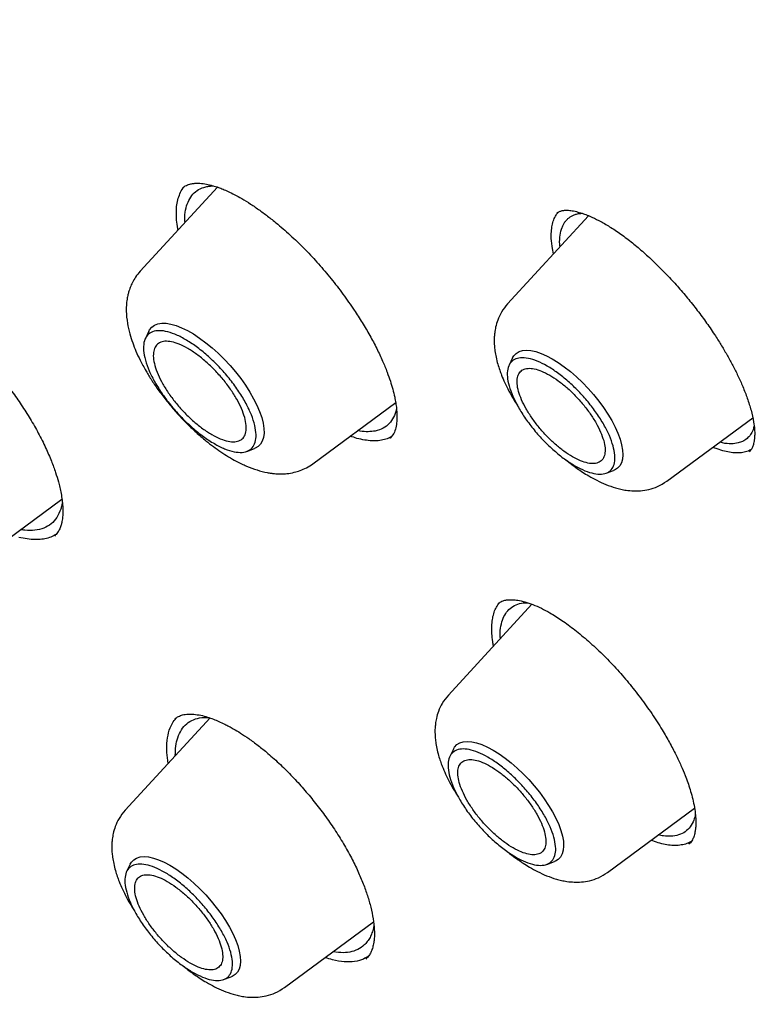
# Model space of a CAD drawing. Header units: millimetres. Extents: x 8 to 866, y 12 to 2084.
# Tile 34 of 98: x 678 to 689, y 790 to 805. Entities that reach past the tile are written whole.
import ezdxf

# ---------------------------------------------------------------- set-up
doc = ezdxf.new("R2010")
doc.units = ezdxf.units.MM

msp = doc.modelspace()

# ---------------------------------------------------------------- linework, layer by layer
at = {"color": 7, "linetype": 'Continuous', "lineweight": 30}
for p, q in [((680.645, 802.507), (679.487, 801.25)), ((680.128, 802.499), (680.138, 802.506)), ((686.195, 802.08), (684.983, 800.763)), ((685.719, 802.113), (685.722, 802.115)), ((685.669, 801.509), (685.653, 801.589)), ((679.619, 800.356), (679.565, 800.245)), ((685.058, 799.955), (685.005, 799.846)), ((682.072, 798.371), (683.309, 799.285)), ((687.364, 798.11), (688.649, 799.059)), ((683.228, 798.756), (683.223, 798.753)), ((683.28, 798.823), (683.228, 798.753)), ((681.081, 798.556), (681.197, 798.598)), ((686.455, 798.23), (686.569, 798.272)), ((677.041, 796.899), (678.317, 797.842)), ((685.347, 796.27), (684.097, 794.912)), ((684.848, 796.277), (684.873, 796.302)), ((680.532, 794.569), (679.263, 793.191)), ((684.172, 794.104), (684.119, 793.995)), ((686.478, 792.259), (687.778, 793.219)), ((687.696, 792.69), (687.692, 792.686)), ((687.719, 792.704), (687.696, 792.683)), ((679.338, 792.383), (679.285, 792.273)), ((685.569, 792.38), (685.683, 792.421)), ((681.644, 790.538), (682.977, 791.522)), ((682.454, 791.06), (682.37, 791.073)), ((682.873, 790.978), (682.862, 790.964)), ((680.735, 790.658), (680.849, 790.699))]:
    msp.add_line(p, q, dxfattribs=at)
at = {"color": 7, "linetype": 'Continuous', "lineweight": 30, "flags": 128}
for points in [[(679.619, 800.356), (679.628, 800.372), (679.66, 800.413), (679.701, 800.444), (679.751, 800.464), (679.809, 800.474), (679.875, 800.473), (679.947, 800.461), (680.025, 800.439), (680.107, 800.406), (680.194, 800.364), (680.284, 800.312), (680.376, 800.251), (680.47, 800.182), (680.563, 800.106), (680.654, 800.023), (680.744, 799.934), (680.831, 799.841), (680.913, 799.744), (680.991, 799.645), (681.062, 799.544), (681.127, 799.444), (681.184, 799.344), (681.233, 799.246), (681.273, 799.152), (681.305, 799.062), (681.326, 798.977), (681.338, 798.898), (681.34, 798.827), (681.332, 798.763), (681.314, 798.708), (681.287, 798.663), (681.25, 798.627), (681.205, 798.602), (681.197, 798.598)], [(685.058, 799.955), (685.077, 799.986), (685.111, 800.022), (685.154, 800.048), (685.206, 800.064), (685.265, 800.069), (685.332, 800.064), (685.405, 800.048), (685.483, 800.022), (685.566, 799.985), (685.652, 799.939), (685.741, 799.884), (685.831, 799.821), (685.922, 799.749), (686.012, 799.671), (686.101, 799.587), (686.186, 799.498), (686.268, 799.405), (686.346, 799.309), (686.418, 799.211), (686.483, 799.113), (686.541, 799.016), (686.591, 798.92), (686.633, 798.827), (686.666, 798.738), (686.689, 798.654), (686.703, 798.576), (686.707, 798.504), (686.701, 798.441), (686.686, 798.386), (686.661, 798.34), (686.626, 798.304), (686.583, 798.277), (686.569, 798.272)], [(684.172, 794.104), (684.19, 794.135), (684.225, 794.171), (684.268, 794.197), (684.32, 794.213), (684.379, 794.218), (684.446, 794.213), (684.519, 794.197), (684.597, 794.171), (684.68, 794.134), (684.766, 794.088), (684.855, 794.033), (684.945, 793.97), (685.036, 793.898), (685.126, 793.82), (685.215, 793.736), (685.3, 793.647), (685.382, 793.554), (685.46, 793.458), (685.531, 793.361), (685.597, 793.262), (685.655, 793.165), (685.705, 793.069), (685.747, 792.976), (685.78, 792.887), (685.803, 792.803), (685.817, 792.725), (685.821, 792.654), (685.815, 792.59), (685.8, 792.535), (685.774, 792.489), (685.74, 792.453), (685.697, 792.427), (685.683, 792.421)], [(679.338, 792.383), (679.357, 792.413), (679.391, 792.449), (679.434, 792.475), (679.486, 792.491), (679.545, 792.497), (679.612, 792.491), (679.685, 792.475), (679.763, 792.449), (679.846, 792.413), (679.932, 792.367), (680.021, 792.312), (680.111, 792.248), (680.202, 792.177), (680.292, 792.099), (680.381, 792.014), (680.467, 791.925), (680.549, 791.832), (680.626, 791.736), (680.698, 791.639), (680.763, 791.541), (680.821, 791.443), (680.871, 791.347), (680.913, 791.254), (680.946, 791.165), (680.969, 791.081), (680.983, 791.003), (680.987, 790.932), (680.981, 790.868), (680.966, 790.813), (680.941, 790.767), (680.906, 790.731), (680.863, 790.705), (680.849, 790.699)]]:
    msp.add_lwpolyline(points, dxfattribs=at)
at = {"color": 7, "linetype": 'Continuous', "lineweight": 30}
for points, knots in [([(717.036, 782.421), (717.094, 782.476), (717.207, 782.582), (717.345, 782.719), (717.46, 782.835), (717.565, 782.945), (717.668, 783.055), (717.767, 783.165), (717.866, 783.277), (717.966, 783.394), (718.071, 783.52), (718.184, 783.661), (718.304, 783.816), (718.428, 783.983), (718.54, 784.14), (718.639, 784.284), (718.724, 784.414), (718.807, 784.542), (718.887, 784.67), (718.962, 784.794), (719.03, 784.91), (719.085, 785.007), (719.13, 785.087), (719.171, 785.16), (719.215, 785.242), (719.265, 785.337), (719.32, 785.443), (719.376, 785.555), (719.437, 785.68), (719.502, 785.816), (719.569, 785.963), (719.634, 786.11), (719.695, 786.253), (719.75, 786.387), (719.797, 786.506), (719.834, 786.602), (719.863, 786.679), (719.887, 786.744), (719.913, 786.813), (719.942, 786.895), (719.976, 786.99), (720.013, 787.097), (720.051, 787.211), (720.089, 787.33), (720.128, 787.453), (720.166, 787.58), (720.203, 787.707), (720.236, 787.826), (720.265, 787.929), (720.287, 788.013), (720.305, 788.082), (720.321, 788.146), (720.339, 788.217), (720.359, 788.299), (720.381, 788.391), (720.412, 788.525), (720.451, 788.7), (720.495, 788.914), (720.537, 789.134), (720.577, 789.356), (720.614, 789.58), (720.648, 789.807), (720.677, 790.024), (720.702, 790.226), (720.723, 790.407), (720.74, 790.573), (720.755, 790.724), (720.768, 790.867), (720.78, 791.024), (720.793, 791.203), (720.806, 791.408), (720.818, 791.633), (720.829, 791.881), (720.835, 792.108), (720.839, 792.31), (720.841, 792.477), (720.842, 792.642), (720.842, 792.795), (720.84, 792.928), (720.839, 793.042), (720.837, 793.133), (720.836, 793.204), (720.834, 793.263), (720.833, 793.328), (720.831, 793.405), (720.828, 793.498), (720.823, 793.614), (720.818, 793.755), (720.81, 793.921), (720.8, 794.098), (720.784, 794.359), (720.76, 794.698), (720.724, 795.112), (720.686, 795.486), (720.648, 795.821), (720.611, 796.117), (720.573, 796.402), (720.535, 796.67), (720.498, 796.914), (720.464, 797.132), (720.435, 797.307), (720.412, 797.445), (720.394, 797.549), (720.378, 797.645), (720.36, 797.744), (720.34, 797.857), (720.315, 797.991), (720.287, 798.142), (720.255, 798.307), (720.205, 798.559), (720.136, 798.899), (720.042, 799.332), (719.938, 799.786), (719.822, 800.269), (719.691, 800.788), (719.57, 801.239), (719.467, 801.612), (719.387, 801.897), (719.302, 802.19), (719.214, 802.485), (719.12, 802.798), (719.021, 803.115), (718.922, 803.429), (718.83, 803.713), (718.746, 803.966), (718.681, 804.161), (718.633, 804.303), (718.602, 804.394), (718.578, 804.463), (718.562, 804.512), (718.548, 804.553), (718.531, 804.6), (718.505, 804.676), (718.467, 804.785), (718.415, 804.933), (718.352, 805.113), (718.276, 805.325), (718.188, 805.568), (718.087, 805.841), (717.974, 806.143), (717.852, 806.464), (717.701, 806.856), (717.526, 807.301), (717.328, 807.79), (717.137, 808.251), (716.956, 808.682), (716.794, 809.058), (716.653, 809.383), (716.532, 809.659), (716.417, 809.916), (716.309, 810.156), (716.184, 810.431), (716.035, 810.757), (715.853, 811.148), (715.654, 811.57), (715.436, 812.023), (715.2, 812.507), (714.958, 812.996), (714.71, 813.488), (714.459, 813.978), (714.193, 814.49), (713.919, 815.009), (713.644, 815.521), (713.377, 816.01), (713.112, 816.491), (712.85, 816.96), (712.591, 817.416), (712.346, 817.843), (712.115, 818.24), (711.905, 818.598), (711.716, 818.918), (711.542, 819.209), (711.369, 819.498), (711.188, 819.797), (710.973, 820.15), (710.719, 820.562), (710.425, 821.035), (710.099, 821.553), (709.739, 822.116), (709.345, 822.725), (708.927, 823.362), (708.495, 824.01), (707.947, 824.821), (707.284, 825.782), (706.502, 826.888), (705.722, 827.967), (704.945, 829.018), (704.097, 830.141), (703.168, 831.341), (702.149, 832.624), (701.11, 833.898), (700.053, 835.162), (698.985, 836.408), (697.907, 837.634), (696.821, 838.841), (695.72, 840.033), (694.663, 841.151), (693.651, 842.197), (692.689, 843.171), (691.718, 844.133), (690.741, 845.081), (689.757, 846.016), (688.779, 846.926), (687.799, 847.817), (686.812, 848.696), (685.799, 849.579), (684.76, 850.464), (683.844, 851.226), (683.067, 851.858), (682.448, 852.356), (681.852, 852.827), (681.283, 853.271), (680.739, 853.689), (680.232, 854.074), (679.759, 854.429), (679.315, 854.758), (678.88, 855.077), (678.442, 855.393), (678.078, 855.654), (677.788, 855.86), (677.576, 856.01), (677.361, 856.16), (677.145, 856.311), (676.923, 856.465), (676.672, 856.638), (676.379, 856.838), (676.037, 857.07), (675.659, 857.323), (675.261, 857.587), (674.846, 857.858), (674.417, 858.135), (673.96, 858.427), (673.475, 858.731), (672.961, 859.048), (672.421, 859.376), (671.853, 859.715), (671.467, 859.939), (671.269, 860.054)], [0, 0, 0, 0, 0.0032802, 0.0063884, 0.0092715, 0.0118205, 0.0140473, 0.0167212, 0.019258, 0.021891, 0.024848, 0.0280572, 0.0315544, 0.0352626, 0.039126, 0.0419593, 0.0447593, 0.0475158, 0.0502287, 0.0528915, 0.0553176, 0.0574217, 0.0588492, 0.0602418, 0.0618912, 0.063803, 0.0659745, 0.0682358, 0.0704859, 0.0733336, 0.0761633, 0.078975, 0.0817561, 0.0842889, 0.0864943, 0.0883723, 0.0896183, 0.0906937, 0.0919278, 0.0934088, 0.0951368, 0.0970956, 0.0991457, 0.1012546, 0.1034221, 0.1056484, 0.1079302, 0.1100319, 0.1118078, 0.1132581, 0.1143035, 0.115339, 0.1165468, 0.1179269, 0.1194792, 0.1212038, 0.1246486, 0.1282317, 0.1318229, 0.1354223, 0.1390297, 0.1426453, 0.1462384, 0.149309, 0.1521237, 0.1546827, 0.1569859, 0.1590896, 0.1613007, 0.1641574, 0.1672371, 0.1706002, 0.1742802, 0.1782771, 0.1806589, 0.1831405, 0.1856182, 0.1878244, 0.1897458, 0.1913822, 0.1927338, 0.1936408, 0.1943888, 0.1952826, 0.1963881, 0.1977054, 0.1992344, 0.2013083, 0.203676, 0.2062154, 0.2087244, 0.2145643, 0.2202157, 0.2256789, 0.2297328, 0.2336765, 0.2375069, 0.2410626, 0.2442536, 0.24708, 0.2495419, 0.2510709, 0.2524157, 0.2535761, 0.254768, 0.2562311, 0.257932, 0.2598946, 0.2620411, 0.2642155, 0.2694875, 0.2748929, 0.2804648, 0.2864069, 0.2927537, 0.299505, 0.3028281, 0.3062409, 0.3097436, 0.3133296, 0.3167869, 0.3208531, 0.3245455, 0.3278641, 0.3308091, 0.3333805, 0.3346601, 0.3357589, 0.336561, 0.337064, 0.3374338, 0.3379825, 0.3387174, 0.340059, 0.3417654, 0.3438366, 0.3462726, 0.3490733, 0.3521789, 0.3556363, 0.3593952, 0.3630973, 0.3689252, 0.3744073, 0.3795433, 0.3843335, 0.388778, 0.3920275, 0.3950638, 0.3978868, 0.4004965, 0.4029782, 0.4069154, 0.4111755, 0.4157584, 0.420664, 0.4258924, 0.4314434, 0.4364581, 0.4417099, 0.4471986, 0.4528541, 0.4583043, 0.4634947, 0.4684252, 0.4735487, 0.478358, 0.482853, 0.4870339, 0.4909007, 0.4941366, 0.4971143, 0.5000673, 0.5032061, 0.5065307, 0.5111653, 0.5161183, 0.5213899, 0.5273914, 0.5337584, 0.5404881, 0.5473115, 0.5540526, 0.5658853, 0.5774556, 0.5887637, 0.5998098, 0.6106084, 0.6242772, 0.6379451, 0.6516121, 0.6652785, 0.6789445, 0.6923664, 0.7057882, 0.7192102, 0.7326327, 0.7440221, 0.755412, 0.7668023, 0.7781929, 0.789584, 0.8010087, 0.8120113, 0.823275, 0.8347998, 0.8465859, 0.8586334, 0.8658795, 0.8728957, 0.8796153, 0.8860381, 0.8921642, 0.8979934, 0.9032177, 0.9081781, 0.9130184, 0.9179565, 0.9229944, 0.9253797, 0.9277867, 0.9302155, 0.9326661, 0.9351384, 0.9377537, 0.9412211, 0.945106, 0.9494085, 0.9541286, 0.9586961, 0.9635966, 0.9688303, 0.9743973, 0.9802976, 0.9865315, 0.9930989, 1, 1, 1, 1]), ([(633.026, 850.005), (633.084, 850.052), (633.225, 850.162), (633.455, 850.327), (633.717, 850.5), (633.986, 850.665), (634.262, 850.82), (634.546, 850.966), (634.837, 851.103), (635.136, 851.231), (635.442, 851.35), (635.755, 851.46), (636.075, 851.56), (636.402, 851.652), (636.736, 851.734), (637.077, 851.807), (637.425, 851.871), (637.78, 851.925), (638.141, 851.971), (638.509, 852.007), (638.884, 852.034), (639.264, 852.052), (639.652, 852.061), (640.045, 852.06), (640.445, 852.05), (640.851, 852.031), (641.264, 852.003), (641.682, 851.965), (642.106, 851.919), (642.536, 851.863), (642.971, 851.797), (643.413, 851.723), (643.859, 851.64), (644.312, 851.547), (644.769, 851.445), (645.232, 851.334), (645.7, 851.214), (646.173, 851.084), (646.651, 850.946), (647.133, 850.799), (647.621, 850.642), (648.113, 850.477), (648.609, 850.302), (649.11, 850.119), (649.614, 849.926), (650.124, 849.725), (650.637, 849.515), (651.153, 849.297), (651.674, 849.069), (652.198, 848.833), (652.726, 848.588), (653.257, 848.335), (653.792, 848.073), (654.329, 847.803), (654.87, 847.524), (655.413, 847.237), (655.96, 846.942), (656.509, 846.638), (657.06, 846.326), (657.614, 846.007), (658.17, 845.679), (658.728, 845.343), (659.288, 845), (659.85, 844.649), (660.414, 844.29), (660.979, 843.923), (661.546, 843.549), (662.114, 843.168), (662.683, 842.779), (663.253, 842.382), (663.825, 841.979), (664.397, 841.569), (664.97, 841.151), (665.543, 840.727), (666.117, 840.296), (666.691, 839.858), (667.265, 839.414), (667.839, 838.963), (668.414, 838.506), (668.987, 838.042), (669.561, 837.572), (670.134, 837.096), (670.706, 836.614), (671.278, 836.127), (671.849, 835.633), (672.418, 835.134), (672.987, 834.63), (673.554, 834.12), (674.12, 833.604), (674.684, 833.084), (675.247, 832.558), (675.807, 832.028), (676.366, 831.492), (676.923, 830.952), (677.477, 830.408), (678.029, 829.859), (678.579, 829.305), (679.126, 828.748), (679.671, 828.186), (680.213, 827.621), (680.751, 827.051), (681.287, 826.478), (681.819, 825.902), (682.348, 825.322), (682.874, 824.738), (683.396, 824.152), (683.915, 823.562), (684.429, 822.97), (684.94, 822.375), (685.447, 821.777), (685.949, 821.177), (686.448, 820.574), (686.942, 819.97), (687.431, 819.363), (687.916, 818.754), (688.396, 818.144), (688.872, 817.532), (689.342, 816.918), (689.807, 816.303), (690.268, 815.687), (690.723, 815.069), (691.172, 814.451), (691.617, 813.832), (692.055, 813.212), (692.488, 812.592), (692.915, 811.971), (693.337, 811.35), (693.752, 810.729), (694.162, 810.109), (694.565, 809.488), (694.962, 808.867), (695.353, 808.248), (695.737, 807.628), (696.115, 807.01), (696.486, 806.392), (696.851, 805.776), (697.209, 805.16), (697.56, 804.546), (697.904, 803.934), (698.241, 803.323), (698.571, 802.714), (698.894, 802.106), (699.21, 801.501), (699.519, 800.898), (699.82, 800.297), (700.114, 799.699), (700.4, 799.103), (700.679, 798.51), (700.95, 797.92), (701.213, 797.333), (701.469, 796.749), (701.717, 796.168), (701.957, 795.591), (702.189, 795.017), (702.413, 794.447), (702.63, 793.881), (702.838, 793.319), (703.038, 792.761), (703.23, 792.206), (703.414, 791.657), (703.59, 791.112), (703.757, 790.571), (703.916, 790.035), (704.067, 789.504), (704.209, 788.978), (704.343, 788.457), (704.469, 787.941), (704.586, 787.43), (704.695, 786.925), (704.795, 786.426), (704.887, 785.932), (704.971, 785.444), (705.045, 784.962), (705.112, 784.485), (705.169, 784.015), (705.219, 783.552), (705.259, 783.094), (705.292, 782.643), (705.315, 782.199), (705.33, 781.761), (705.337, 781.33), (705.335, 780.906), (705.324, 780.488), (705.305, 780.078), (705.278, 779.675), (705.242, 779.279), (705.197, 778.89), (705.144, 778.508), (705.083, 778.134), (705.013, 777.768), (704.934, 777.409), (704.848, 777.058), (704.753, 776.714), (704.649, 776.378), (704.538, 776.05), (704.418, 775.73), (704.289, 775.417), (704.152, 775.113), (704.007, 774.817), (703.854, 774.528), (703.693, 774.248), (703.523, 773.976), (703.345, 773.713), (703.159, 773.458), (702.964, 773.211), (702.761, 772.973), (702.598, 772.792), (702.499, 772.692), (702.473, 772.667)], [0, 0, 0, 0, 0.00357, 0.008516, 0.013459, 0.018399, 0.023335, 0.028267, 0.033195, 0.038117, 0.043035, 0.047947, 0.052854, 0.057756, 0.062654, 0.067546, 0.072435, 0.077319, 0.0822, 0.087078, 0.091953, 0.096825, 0.101695, 0.106563, 0.11143, 0.116295, 0.121159, 0.126022, 0.130884, 0.135746, 0.140607, 0.145468, 0.150328, 0.155189, 0.16005, 0.164911, 0.169772, 0.174633, 0.179494, 0.184356, 0.189218, 0.19408, 0.198943, 0.203806, 0.20867, 0.213533, 0.218398, 0.223263, 0.228128, 0.232993, 0.237859, 0.242726, 0.247592, 0.25246, 0.257327, 0.262195, 0.267063, 0.271932, 0.276801, 0.28167, 0.28654, 0.29141, 0.29628, 0.301151, 0.306022, 0.310893, 0.315764, 0.320636, 0.325507, 0.33038, 0.335252, 0.340124, 0.344997, 0.34987, 0.354743, 0.359616, 0.36449, 0.369363, 0.374237, 0.379111, 0.383985, 0.38886, 0.393734, 0.398608, 0.403483, 0.408358, 0.413232, 0.418107, 0.422982, 0.427857, 0.432733, 0.437608, 0.442483, 0.447358, 0.452234, 0.457109, 0.461985, 0.46686, 0.471736, 0.476612, 0.481487, 0.486363, 0.491239, 0.496114, 0.50099, 0.505866, 0.510742, 0.515617, 0.520493, 0.525369, 0.530244, 0.53512, 0.539996, 0.544871, 0.549747, 0.554622, 0.559498, 0.564373, 0.569248, 0.574123, 0.578999, 0.583874, 0.588749, 0.593623, 0.598498, 0.603373, 0.608247, 0.613122, 0.617996, 0.62287, 0.627745, 0.632618, 0.637492, 0.642366, 0.647239, 0.652113, 0.656986, 0.661859, 0.666731, 0.671604, 0.676476, 0.681348, 0.68622, 0.691091, 0.695963, 0.700834, 0.705705, 0.710575, 0.715445, 0.720315, 0.725185, 0.730054, 0.734923, 0.739792, 0.74466, 0.749528, 0.754395, 0.759262, 0.764129, 0.768995, 0.773861, 0.778727, 0.783592, 0.788457, 0.793321, 0.798185, 0.803048, 0.807911, 0.812774, 0.817636, 0.822497, 0.827359, 0.83222, 0.837081, 0.841941, 0.846802, 0.851662, 0.856522, 0.861382, 0.866242, 0.871103, 0.875963, 0.880825, 0.885686, 0.890549, 0.895413, 0.900277, 0.905144, 0.910012, 0.914882, 0.919754, 0.924629, 0.929507, 0.934389, 0.939274, 0.944163, 0.949056, 0.953955, 0.958858, 0.963766, 0.968679, 0.973598, 0.978521, 0.98345, 0.988383, 0.99332, 0.998261, 1, 1, 1, 1]), ([(680.124, 802.499), (680.136, 802.509), (680.158, 802.526), (680.193, 802.542), (680.226, 802.553), (680.254, 802.559), (680.28, 802.563), (680.319, 802.567), (680.382, 802.567), (680.472, 802.556), (680.567, 802.533), (680.651, 802.506), (680.727, 802.477), (680.806, 802.442), (680.899, 802.397), (681.012, 802.335), (681.139, 802.256), (681.274, 802.164), (681.409, 802.063), (681.571, 801.934), (681.755, 801.772), (681.96, 801.572), (682.156, 801.362), (682.344, 801.14), (682.523, 800.908), (682.678, 800.688), (682.812, 800.48), (682.925, 800.288), (683.027, 800.095), (683.113, 799.912), (683.18, 799.748), (683.229, 799.609), (683.267, 799.483), (683.293, 799.375), (683.311, 799.279), (683.323, 799.189), (683.329, 799.096), (683.327, 798.999), (683.313, 798.903), (683.292, 798.85), (683.28, 798.823)], [0, 0, 0, 0, 0.0252185, 0.0465447, 0.0639432, 0.0773746, 0.0872367, 0.0970234, 0.1228522, 0.1525741, 0.1785404, 0.1994801, 0.2155394, 0.232187, 0.2520731, 0.2752266, 0.3015495, 0.328335, 0.3544338, 0.379815, 0.420442, 0.4592106, 0.497664, 0.5361547, 0.5747055, 0.6141992, 0.6448779, 0.6764515, 0.7089269, 0.7409237, 0.7697232, 0.7952227, 0.8179535, 0.8427299, 0.8610798, 0.8809605, 0.9042931, 0.9319049, 0.963789, 1, 1, 1, 1]), ([(680.214, 802.31), (680.233, 802.343), (680.272, 802.408), (680.359, 802.475), (680.446, 802.51), (680.524, 802.523), (680.563, 802.527), (680.585, 802.526), (680.586, 802.526)], [0, 0, 0, 0, 0.249689, 0.504474, 0.764348, 0.87734, 0.991265, 1, 1, 1, 1]), ([(680.053, 801.865), (680.052, 801.872), (680.041, 801.925), (680.031, 802.015), (680.026, 802.135), (680.034, 802.245), (680.054, 802.345), (680.079, 802.402), (680.091, 802.431)], [0, 0, 0, 0, 0.028656, 0.2213439, 0.4124306, 0.6048814, 0.8016793, 1, 1, 1, 1]), ([(680.091, 802.431), (680.106, 802.461), (680.122, 802.492), (680.146, 802.515), (680.147, 802.516)], [0, 0, 0, 0, 0.970239, 1, 1, 1, 1]), ([(680.158, 801.979), (680.157, 802.006), (680.152, 802.087), (680.169, 802.2), (680.199, 802.274), (680.214, 802.31)], [0, 0, 0, 0, 0.202558, 0.607261, 1, 1, 1, 1]), ([(685.653, 801.589), (685.646, 801.64), (685.634, 801.73), (685.636, 801.843), (685.648, 801.937), (685.671, 802.02), (685.702, 802.087), (685.73, 802.121), (685.742, 802.135)], [0, 0, 0, 0, 0.216326, 0.378123, 0.541051, 0.707507, 0.875167, 1, 1, 1, 1]), ([(685.72, 802.119), (685.727, 802.124), (685.739, 802.135), (685.759, 802.144), (685.778, 802.151), (685.794, 802.156), (685.81, 802.159), (685.826, 802.161), (685.845, 802.162), (685.868, 802.163), (685.896, 802.162), (685.944, 802.157), (686.009, 802.144), (686.092, 802.12), (686.172, 802.091), (686.265, 802.051), (686.382, 801.993), (686.532, 801.905), (686.698, 801.793), (686.87, 801.66), (687.04, 801.515), (687.205, 801.361), (687.366, 801.198), (687.523, 801.028), (687.675, 800.85), (687.822, 800.665), (687.962, 800.475), (688.083, 800.298), (688.186, 800.134), (688.273, 799.986), (688.355, 799.836), (688.432, 799.681), (688.505, 799.517), (688.572, 799.344), (688.63, 799.163), (688.652, 799.052), (688.663, 798.994)], [0, 0, 0, 0, 0.023598, 0.043376, 0.059338, 0.074241, 0.083399, 0.092443, 0.102771, 0.114397, 0.127334, 0.141596, 0.174546, 0.203068, 0.227042, 0.249843, 0.284397, 0.323683, 0.366226, 0.407731, 0.448005, 0.487047, 0.525113, 0.563148, 0.601221, 0.639332, 0.677615, 0.716527, 0.745999, 0.775724, 0.805724, 0.836945, 0.871875, 0.910657, 0.953331, 1, 1, 1, 1]), ([(685.767, 801.615), (685.766, 801.629), (685.758, 801.694), (685.767, 801.793), (685.789, 801.888), (685.817, 801.949), (685.841, 801.988), (685.869, 802.022), (685.902, 802.052), (685.939, 802.076), (685.98, 802.096), (686.032, 802.112), (686.073, 802.115), (686.098, 802.117)], [0, 0, 0, 0, 0.042196, 0.20604, 0.373087, 0.445697, 0.518895, 0.592679, 0.66705, 0.742006, 0.817547, 0.893672, 1, 1, 1, 1]), ([(679.487, 801.25), (679.463, 801.222), (679.419, 801.169), (679.372, 801.087), (679.337, 801.01), (679.316, 800.945), (679.302, 800.891), (679.294, 800.849), (679.287, 800.808), (679.282, 800.762), (679.279, 800.71), (679.279, 800.614), (679.292, 800.481), (679.328, 800.321), (679.372, 800.182), (679.424, 800.051), (679.489, 799.912), (679.568, 799.766), (679.662, 799.613), (679.765, 799.462), (679.881, 799.31), (680.015, 799.151), (680.161, 798.994), (680.318, 798.844), (680.494, 798.693), (680.696, 798.543), (680.899, 798.42), (681.079, 798.333), (681.234, 798.275), (681.355, 798.244), (681.442, 798.23), (681.493, 798.224), (681.544, 798.22), (681.606, 798.219), (681.691, 798.224), (681.786, 798.239), (681.884, 798.269), (681.979, 798.309), (682.04, 798.35), (682.072, 798.371)], [0, 0, 0, 0, 0.0263077, 0.0485415, 0.0667159, 0.0841948, 0.0951669, 0.1035695, 0.1133202, 0.1244148, 0.1368402, 0.1505771, 0.1929448, 0.2285704, 0.2595457, 0.2882468, 0.3192644, 0.3563782, 0.3882191, 0.4234909, 0.4594547, 0.4936246, 0.5364197, 0.5761178, 0.6128433, 0.6671728, 0.7228074, 0.7602241, 0.7975365, 0.8342145, 0.8470102, 0.8591884, 0.8707432, 0.8834551, 0.9023752, 0.9280014, 0.94891, 0.9729121, 1, 1, 1, 1]), ([(675.571, 801.073), (675.627, 801.057), (675.736, 801.025), (675.907, 800.948), (676.069, 800.862), (676.234, 800.76), (676.406, 800.641), (676.587, 800.501), (676.765, 800.349), (676.938, 800.186), (677.106, 800.013), (677.268, 799.832), (677.424, 799.644), (677.572, 799.449), (677.713, 799.248), (677.845, 799.04), (677.968, 798.826), (678.074, 798.614), (678.159, 798.418), (678.22, 798.248), (678.26, 798.118), (678.286, 798.014), (678.306, 797.922), (678.321, 797.826), (678.329, 797.735), (678.331, 797.664), (678.33, 797.615), (678.327, 797.579), (678.323, 797.543), (678.317, 797.501), (678.304, 797.45), (678.284, 797.395), (678.253, 797.337), (678.222, 797.305), (678.205, 797.288)], [0, 0, 0, 0, 0.044894, 0.086068, 0.123443, 0.156938, 0.196728, 0.235466, 0.273572, 0.311053, 0.348136, 0.385262, 0.422426, 0.459588, 0.49727, 0.536205, 0.576346, 0.617804, 0.657206, 0.691796, 0.721701, 0.740589, 0.762042, 0.786025, 0.811106, 0.83314, 0.845242, 0.856072, 0.866998, 0.8829, 0.904183, 0.930809, 0.962747, 1, 1, 1, 1]), ([(684.983, 800.763), (684.95, 800.723), (684.89, 800.649), (684.835, 800.527), (684.804, 800.422), (684.79, 800.338), (684.784, 800.274), (684.783, 800.224), (684.783, 800.179), (684.786, 800.125), (684.794, 800.054), (684.81, 799.962), (684.834, 799.865), (684.863, 799.776), (684.897, 799.683), (684.941, 799.579), (685.002, 799.457), (685.064, 799.345), (685.111, 799.273), (685.129, 799.245)], [0, 0, 0, 0, 0.10005, 0.184124, 0.252314, 0.304999, 0.342679, 0.372383, 0.401107, 0.428887, 0.477364, 0.539502, 0.604834, 0.661204, 0.709194, 0.78526, 0.863353, 0.945633, 1, 1, 1, 1]), ([(683.32, 799.203), (683.32, 799.199), (683.314, 799.144), (683.295, 799.104), (683.277, 799.066)], [0, 0, 0, 0, 0.088664, 1, 1, 1, 1]), ([(683.277, 799.066), (683.257, 799.033), (683.216, 798.965), (683.123, 798.896), (683.016, 798.858), (682.898, 798.848), (682.81, 798.852), (682.755, 798.865), (682.744, 798.868)], [0, 0, 0, 0, 0.202345, 0.410565, 0.624682, 0.789205, 0.957069, 1, 1, 1, 1]), ([(688.663, 798.994), (688.668, 798.957), (688.678, 798.889), (688.68, 798.806), (688.676, 798.742), (688.668, 798.694), (688.66, 798.659), (688.65, 798.631), (688.64, 798.606), (688.628, 798.584), (688.613, 798.564), (688.602, 798.552), (688.596, 798.547)], [0, 0, 0, 0, 0.153343, 0.287647, 0.403164, 0.500059, 0.578463, 0.638491, 0.710226, 0.793746, 0.890394, 1, 1, 1, 1]), ([(688.67, 798.938), (688.665, 798.918), (688.654, 798.867), (688.618, 798.804), (688.566, 798.745), (688.503, 798.705), (688.425, 798.677), (688.326, 798.667), (688.234, 798.672), (688.171, 798.691), (688.156, 798.695)], [0, 0, 0, 0, 0.089308, 0.223442, 0.359342, 0.497019, 0.616963, 0.774852, 0.948751, 1, 1, 1, 1]), ([(683.257, 798.787), (683.245, 798.779), (683.21, 798.755), (683.141, 798.731), (683.051, 798.714), (682.953, 798.712), (682.846, 798.724), (682.739, 798.746), (682.664, 798.772), (682.63, 798.784)], [0, 0, 0, 0, 0.085686, 0.243325, 0.403232, 0.557556, 0.712934, 0.871675, 1, 1, 1, 1]), ([(688.627, 798.584), (688.612, 798.576), (688.575, 798.555), (688.506, 798.538), (688.422, 798.53), (688.329, 798.537), (688.228, 798.557), (688.135, 798.584), (688.074, 798.609), (688.052, 798.618)], [0, 0, 0, 0, 0.112166, 0.274589, 0.430753, 0.588054, 0.747056, 0.908358, 1, 1, 1, 1]), ([(685.865, 798.423), (685.888, 798.404), (685.941, 798.361), (686.021, 798.303), (686.108, 798.243), (686.206, 798.183), (686.322, 798.119), (686.455, 798.058), (686.575, 798.015), (686.677, 797.989), (686.764, 797.973), (686.865, 797.963), (686.979, 797.966), (687.101, 797.985), (687.236, 798.028), (687.32, 798.081), (687.364, 798.11)], [0, 0, 0, 0, 0.047867, 0.10948, 0.163327, 0.225224, 0.30436, 0.393416, 0.489125, 0.53966, 0.593043, 0.662333, 0.728074, 0.806134, 0.896789, 1, 1, 1, 1]), ([(678.323, 797.794), (678.32, 797.778), (678.314, 797.743), (678.291, 797.663), (678.245, 797.563), (678.159, 797.468), (678.049, 797.404), (677.917, 797.374), (677.8, 797.368), (677.723, 797.383), (677.702, 797.387)], [0, 0, 0, 0, 0.051512, 0.113912, 0.283081, 0.450266, 0.61548, 0.778739, 0.940056, 1, 1, 1, 1]), ([(678.233, 797.32), (678.22, 797.311), (678.183, 797.285), (678.11, 797.259), (678.016, 797.239), (677.912, 797.234), (677.798, 797.243), (677.715, 797.261), (677.673, 797.27)], [0, 0, 0, 0, 0.0994593, 0.2781053, 0.4552625, 0.6336845, 0.8161364, 1, 1, 1, 1]), ([(684.848, 796.286), (684.859, 796.293), (684.879, 796.308), (684.911, 796.321), (684.939, 796.329), (684.966, 796.334), (685.003, 796.338), (685.058, 796.339), (685.14, 796.331), (685.241, 796.308), (685.359, 796.269), (685.485, 796.213), (685.629, 796.136), (685.797, 796.03), (685.99, 795.888), (686.194, 795.719), (686.401, 795.527), (686.602, 795.319), (686.793, 795.099), (686.973, 794.87), (687.142, 794.633), (687.286, 794.409), (687.405, 794.204), (687.498, 794.026), (687.576, 793.861), (687.634, 793.722), (687.679, 793.603), (687.714, 793.495), (687.747, 793.381), (687.774, 793.259), (687.791, 793.145), (687.799, 793.047), (687.799, 792.974), (687.795, 792.923), (687.79, 792.887), (687.785, 792.857), (687.775, 792.813), (687.755, 792.757), (687.732, 792.723), (687.719, 792.704)], [0, 0, 0, 0, 0.0262033, 0.04754, 0.063946, 0.0757757, 0.0871816, 0.111502, 0.1376261, 0.167967, 0.1986681, 0.2284772, 0.2573348, 0.2951842, 0.3345569, 0.3755315, 0.4172635, 0.4581725, 0.4981985, 0.5376503, 0.5777452, 0.6186614, 0.6498806, 0.6803948, 0.7087669, 0.734999, 0.7544396, 0.7740598, 0.7966954, 0.8223642, 0.8510165, 0.8740949, 0.8940335, 0.9108645, 0.9189169, 0.9295647, 0.942997, 0.9683545, 1, 1, 1, 1]), ([(684.772, 795.646), (684.768, 795.668), (684.756, 795.732), (684.747, 795.832), (684.745, 795.942), (684.754, 796.042), (684.774, 796.131), (684.804, 796.211), (684.834, 796.255), (684.848, 796.277)], [0, 0, 0, 0, 0.076936, 0.232383, 0.390036, 0.540468, 0.691896, 0.844879, 1, 1, 1, 1]), ([(684.968, 796.152), (684.991, 796.177), (685.037, 796.229), (685.132, 796.275), (685.216, 796.293), (685.269, 796.293), (685.28, 796.293)], [0, 0, 0, 0, 0.301144, 0.608302, 0.921465, 1, 1, 1, 1]), ([(684.875, 795.758), (684.874, 795.773), (684.868, 795.842), (684.881, 795.945), (684.912, 796.064), (684.95, 796.123), (684.968, 796.152)], [0, 0, 0, 0, 0.085713, 0.399881, 0.704647, 1, 1, 1, 1]), ([(684.097, 794.912), (684.064, 794.872), (684.004, 794.798), (683.949, 794.677), (683.918, 794.571), (683.904, 794.487), (683.898, 794.423), (683.896, 794.373), (683.897, 794.328), (683.9, 794.274), (683.907, 794.203), (683.924, 794.111), (683.948, 794.014), (683.976, 793.925), (684.011, 793.832), (684.055, 793.728), (684.116, 793.606), (684.178, 793.494), (684.225, 793.423), (684.243, 793.394)], [0, 0, 0, 0, 0.10005, 0.184124, 0.252314, 0.304999, 0.342679, 0.372383, 0.401107, 0.428887, 0.477364, 0.539502, 0.604834, 0.661204, 0.709194, 0.78526, 0.863353, 0.945633, 1, 1, 1, 1]), ([(679.907, 793.89), (679.899, 793.945), (679.882, 794.069), (679.887, 794.236), (679.919, 794.389), (679.97, 794.506), (680.021, 794.559), (680.041, 794.58)], [0, 0, 0, 0, 0.179668, 0.40207, 0.624332, 0.845271, 1, 1, 1, 1]), ([(680.005, 794.554), (680.019, 794.564), (680.047, 794.587), (680.105, 794.612), (680.183, 794.629), (680.254, 794.627), (680.291, 794.625)], [0, 0, 0, 0, 0.2075081, 0.4423681, 0.7058602, 1, 1, 1, 1]), ([(680.013, 794.006), (680.014, 794.055), (680.017, 794.152), (680.047, 794.282), (680.1, 794.396), (680.18, 794.487), (680.282, 794.547), (680.393, 794.579), (680.477, 794.577), (680.513, 794.576)], [0, 0, 0, 0, 0.135871, 0.270379, 0.425944, 0.580282, 0.733388, 0.885256, 1, 1, 1, 1]), ([(680.291, 794.625), (680.325, 794.621), (680.388, 794.613), (680.487, 794.586), (680.578, 794.554), (680.665, 794.519), (680.743, 794.482), (680.815, 794.444), (680.894, 794.401), (680.992, 794.342), (681.116, 794.259), (681.253, 794.158), (681.411, 794.031), (681.583, 793.876), (681.762, 793.697), (681.932, 793.511), (682.094, 793.317), (682.248, 793.114), (682.395, 792.904), (682.529, 792.69), (682.647, 792.479), (682.745, 792.279), (682.825, 792.09), (682.89, 791.909), (682.94, 791.734), (682.975, 791.564), (682.992, 791.406), (682.991, 791.292), (682.982, 791.217), (682.974, 791.174), (682.965, 791.138), (682.953, 791.102), (682.935, 791.059), (682.907, 791.008), (682.878, 790.979), (682.862, 790.963)], [0, 0, 0, 0, 0.031769, 0.059977, 0.084557, 0.105444, 0.127463, 0.143062, 0.157921, 0.182775, 0.210697, 0.241658, 0.273593, 0.314925, 0.355018, 0.393834, 0.432267, 0.471367, 0.511069, 0.551292, 0.590655, 0.62845, 0.664706, 0.700443, 0.737671, 0.776384, 0.815844, 0.855671, 0.87376, 0.888851, 0.901604, 0.916217, 0.937536, 0.965477, 1, 1, 1, 1]), ([(679.263, 793.191), (679.23, 793.15), (679.17, 793.076), (679.115, 792.955), (679.084, 792.85), (679.07, 792.765), (679.064, 792.701), (679.063, 792.652), (679.063, 792.607), (679.066, 792.552), (679.074, 792.481), (679.09, 792.39), (679.114, 792.292), (679.143, 792.203), (679.177, 792.11), (679.221, 792.007), (679.282, 791.884), (679.345, 791.772), (679.391, 791.701), (679.409, 791.673)], [0, 0, 0, 0, 0.10005, 0.184124, 0.252314, 0.304999, 0.342679, 0.372383, 0.401107, 0.428887, 0.477364, 0.539502, 0.604834, 0.661204, 0.709194, 0.78526, 0.863353, 0.945633, 1, 1, 1, 1]), ([(687.791, 793.127), (687.785, 793.098), (687.77, 793.025), (687.735, 792.973), (687.715, 792.941)], [0, 0, 0, 0, 0.40538, 1, 1, 1, 1]), ([(687.715, 792.941), (687.691, 792.915), (687.643, 792.862), (687.543, 792.815), (687.433, 792.797), (687.329, 792.8), (687.264, 792.814), (687.237, 792.82)], [0, 0, 0, 0, 0.2260657, 0.4578203, 0.6952987, 0.8772444, 1, 1, 1, 1]), ([(687.739, 792.73), (687.725, 792.721), (687.691, 792.699), (687.623, 792.676), (687.538, 792.662), (687.443, 792.662), (687.342, 792.675), (687.238, 792.7), (687.164, 792.726), (687.128, 792.739)], [0, 0, 0, 0, 0.095768, 0.246995, 0.401496, 0.557115, 0.70775, 0.859425, 1, 1, 1, 1]), ([(684.979, 792.572), (685.002, 792.553), (685.055, 792.51), (685.135, 792.452), (685.222, 792.393), (685.319, 792.332), (685.435, 792.268), (685.569, 792.207), (685.689, 792.165), (685.791, 792.138), (685.878, 792.122), (685.979, 792.113), (686.093, 792.115), (686.215, 792.134), (686.35, 792.177), (686.434, 792.231), (686.478, 792.259)], [0, 0, 0, 0, 0.047867, 0.10948, 0.163327, 0.225224, 0.30436, 0.393416, 0.489125, 0.53966, 0.593043, 0.662333, 0.728074, 0.806134, 0.896789, 1, 1, 1, 1]), ([(682.983, 791.465), (682.98, 791.446), (682.971, 791.4), (682.949, 791.336), (682.917, 791.269), (682.874, 791.208), (682.81, 791.144), (682.718, 791.091), (682.595, 791.057), (682.501, 791.059), (682.454, 791.06)], [0, 0, 0, 0, 0.068431, 0.166791, 0.260962, 0.370337, 0.480156, 0.658789, 0.832061, 1, 1, 1, 1]), ([(682.54, 790.923), (682.483, 790.929), (682.394, 790.939), (682.292, 790.975), (682.255, 790.988)], [0, 0, 0, 0, 0.629063, 1, 1, 1, 1]), ([(682.904, 791.01), (682.88, 790.994), (682.82, 790.953), (682.699, 790.921), (682.593, 790.922), (682.54, 790.923)], [0, 0, 0, 0, 0.252734, 0.625164, 1, 1, 1, 1]), ([(680.145, 790.851), (680.168, 790.832), (680.221, 790.788), (680.301, 790.73), (680.388, 790.671), (680.486, 790.61), (680.602, 790.546), (680.735, 790.485), (680.855, 790.443), (680.957, 790.417), (681.044, 790.4), (681.145, 790.391), (681.259, 790.393), (681.381, 790.412), (681.516, 790.455), (681.6, 790.509), (681.644, 790.538)], [0, 0, 0, 0, 0.047867, 0.10948, 0.163327, 0.225224, 0.30436, 0.393416, 0.489125, 0.53966, 0.593043, 0.662333, 0.728074, 0.806134, 0.896789, 1, 1, 1, 1])]:
    msp.add_open_spline(points, degree=3, knots=knots, dxfattribs=at)
for points in [[(681.192, 798.982), (681.203, 798.932), (681.226, 798.834), (681.218, 798.715), (681.181, 798.622), (681.112, 798.562), (681.015, 798.536), (680.894, 798.545), (680.753, 798.589), (680.598, 798.667), (680.434, 798.774), (680.268, 798.907), (680.106, 799.061), (679.955, 799.23), (679.82, 799.408), (679.706, 799.587), (679.619, 799.761), (679.56, 799.923), (679.533, 800.067), (679.539, 800.188), (679.577, 800.28), (679.645, 800.34), (679.742, 800.366), (679.864, 800.357), (680.005, 800.313), (680.16, 800.235), (680.324, 800.128), (680.49, 799.995), (680.652, 799.841), (680.803, 799.672), (680.938, 799.494), (681.051, 799.315), (681.14, 799.14), (681.175, 799.034), (681.192, 798.982)], [(681.051, 799.063), (681.06, 799.022), (681.078, 798.941), (681.072, 798.843), (681.041, 798.766), (680.985, 798.717), (680.905, 798.695), (680.804, 798.703), (680.688, 798.739), (680.56, 798.803), (680.424, 798.892), (680.287, 799.002), (680.153, 799.129), (680.029, 799.269), (679.917, 799.415), (679.823, 799.564), (679.751, 799.707), (679.703, 799.841), (679.681, 799.96), (679.685, 800.06), (679.716, 800.136), (679.773, 800.185), (679.853, 800.207), (679.953, 800.199), (680.07, 800.163), (680.198, 800.099), (680.334, 800.01), (680.471, 799.9), (680.604, 799.773), (680.729, 799.633), (680.841, 799.486), (680.934, 799.339), (681.008, 799.194), (681.036, 799.107), (681.051, 799.063)], [(686.561, 798.637), (686.572, 798.59), (686.593, 798.496), (686.586, 798.382), (686.55, 798.293), (686.485, 798.236), (686.392, 798.211), (686.276, 798.22), (686.141, 798.262), (685.992, 798.336), (685.836, 798.438), (685.677, 798.566), (685.522, 798.713), (685.378, 798.875), (685.249, 799.045), (685.14, 799.217), (685.056, 799.383), (685, 799.538), (684.975, 799.676), (684.98, 799.791), (685.016, 799.879), (685.082, 799.936), (685.174, 799.961), (685.29, 799.952), (685.425, 799.91), (685.574, 799.837), (685.731, 799.734), (685.89, 799.606), (686.044, 799.459), (686.189, 799.297), (686.318, 799.127), (686.426, 798.956), (686.512, 798.789), (686.545, 798.688), (686.561, 798.637)], [(686.42, 798.719), (686.406, 798.76), (686.379, 798.843), (686.309, 798.98), (686.221, 799.12), (686.115, 799.259), (685.997, 799.391), (685.87, 799.512), (685.74, 799.616), (685.612, 799.7), (685.49, 799.76), (685.38, 799.795), (685.285, 799.802), (685.209, 799.782), (685.156, 799.735), (685.126, 799.663), (685.122, 799.569), (685.143, 799.456), (685.188, 799.329), (685.257, 799.193), (685.346, 799.053), (685.451, 798.914), (685.57, 798.781), (685.696, 798.66), (685.826, 798.556), (685.954, 798.472), (686.076, 798.412), (686.186, 798.377), (686.281, 798.37), (686.357, 798.391), (686.411, 798.438), (686.44, 798.51), (686.446, 798.603), (686.428, 798.68), (686.42, 798.719)], [(685.675, 792.786), (685.686, 792.739), (685.707, 792.645), (685.7, 792.531), (685.664, 792.443), (685.599, 792.385), (685.506, 792.36), (685.39, 792.369), (685.255, 792.411), (685.106, 792.485), (684.95, 792.588), (684.791, 792.715), (684.636, 792.863), (684.491, 793.024), (684.362, 793.194), (684.254, 793.366), (684.17, 793.532), (684.114, 793.687), (684.088, 793.825), (684.094, 793.94), (684.13, 794.028), (684.196, 794.085), (684.288, 794.11), (684.404, 794.102), (684.539, 794.059), (684.688, 793.986), (684.845, 793.883), (685.003, 793.756), (685.158, 793.608), (685.303, 793.446), (685.432, 793.276), (685.54, 793.105), (685.625, 792.938), (685.658, 792.837), (685.675, 792.786)], [(685.533, 792.868), (685.52, 792.909), (685.493, 792.992), (685.423, 793.129), (685.335, 793.269), (685.229, 793.408), (685.111, 793.54), (684.984, 793.661), (684.854, 793.765), (684.726, 793.849), (684.604, 793.91), (684.494, 793.944), (684.399, 793.951), (684.323, 793.931), (684.269, 793.884), (684.24, 793.812), (684.235, 793.718), (684.257, 793.605), (684.302, 793.478), (684.371, 793.342), (684.46, 793.202), (684.565, 793.063), (684.684, 792.93), (684.81, 792.81), (684.94, 792.705), (685.068, 792.621), (685.19, 792.561), (685.3, 792.527), (685.395, 792.519), (685.471, 792.54), (685.525, 792.587), (685.554, 792.659), (685.56, 792.752), (685.542, 792.829), (685.533, 792.868)], [(680.841, 791.065), (680.852, 791.017), (680.873, 790.923), (680.866, 790.809), (680.83, 790.721), (680.765, 790.663), (680.672, 790.639), (680.556, 790.647), (680.421, 790.69), (680.272, 790.763), (680.116, 790.866), (679.957, 790.993), (679.802, 791.141), (679.658, 791.303), (679.529, 791.472), (679.42, 791.644), (679.336, 791.81), (679.28, 791.966), (679.255, 792.103), (679.26, 792.218), (679.296, 792.306), (679.362, 792.364), (679.454, 792.389), (679.57, 792.38), (679.705, 792.338), (679.854, 792.264), (680.011, 792.161), (680.17, 792.034), (680.324, 791.886), (680.469, 791.725), (680.598, 791.555), (680.706, 791.383), (680.792, 791.216), (680.825, 791.115), (680.841, 791.065)], [(680.233, 790.904), (680.274, 790.882), (680.356, 790.838), (680.466, 790.805), (680.561, 790.798), (680.637, 790.818), (680.691, 790.865), (680.721, 790.937), (680.725, 791.031), (680.704, 791.144), (680.658, 791.271), (680.59, 791.407), (680.501, 791.547), (680.395, 791.686), (680.277, 791.819), (680.15, 791.939), (680.02, 792.044), (679.892, 792.128), (679.77, 792.188), (679.66, 792.222), (679.565, 792.229), (679.489, 792.209), (679.436, 792.162), (679.406, 792.09), (679.402, 791.996), (679.423, 791.883), (679.468, 791.756), (679.537, 791.62), (679.626, 791.48), (679.731, 791.341), (679.85, 791.209), (679.976, 791.088), (680.106, 790.983), (680.191, 790.93), (680.233, 790.904)]]:
    msp.add_open_spline(points, degree=3, dxfattribs=at)

doc.saveas('drawing.dxf')
